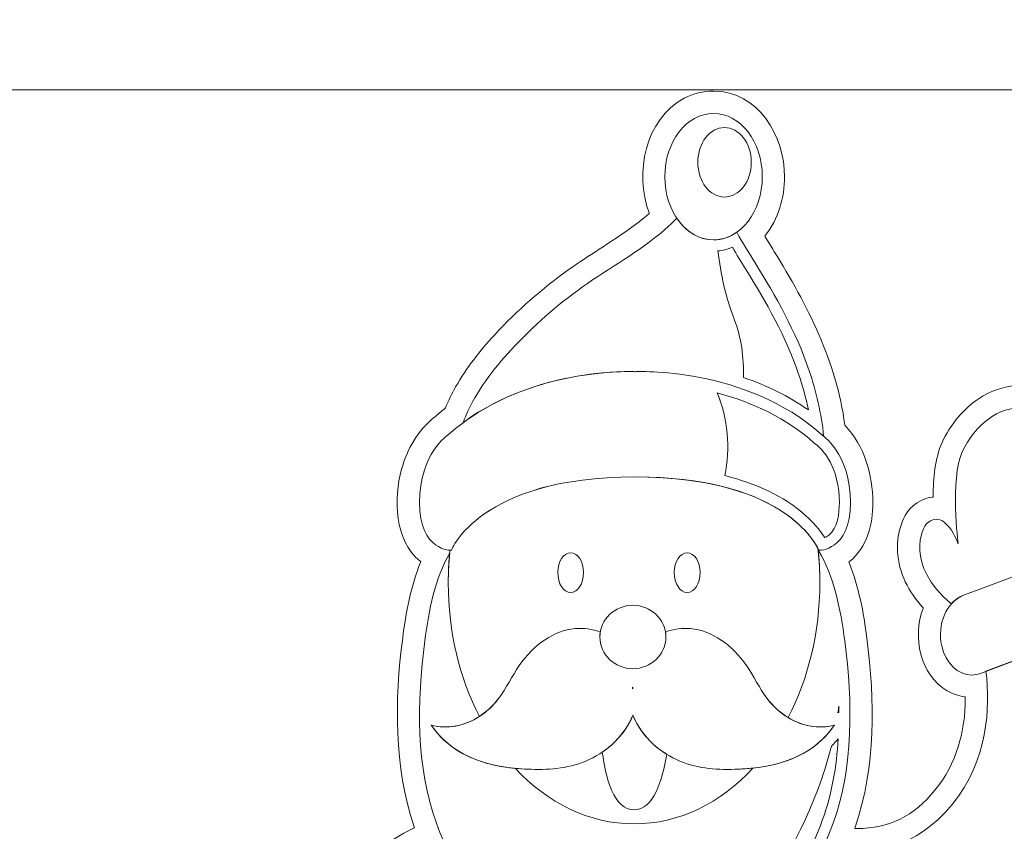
# Model space of a CAD drawing. Header units: millimetres. Extents: x -762 to 758, y -361 to 1446.
# Tile 37 of 150: x 108 to 191, y 264 to 332. Entities that reach past the tile are written whole.
import ezdxf

# ---------------------------------------------------------------- set-up
doc = ezdxf.new("R2010")
doc.units = ezdxf.units.MM
doc.header["$MEASUREMENT"] = 0
doc.layers.add('Layer 1', color=7, linetype='Continuous')

msp = doc.modelspace()

# ---------------------------------------------------------------- linework, layer by layer
at = {"layer": 'Layer 1', "color": 250, "lineweight": 9}
for points, knots in [([(-761.5629, 1446.3852), (-761.5629, 1446.3852), (758.4371, 1446.3852), (758.4371, 1446.3852), (758.4371, 1446.3852), (758.4371, 1446.3852), (758.4371, 36.3852), (758.4371, 36.3852), (758.4371, 36.3852), (758.4371, 36.3852), (-761.5629, 36.3852), (-761.5629, 36.3852), (-761.5629, 36.3852), (-761.5629, 36.3852), (-761.5629, 1446.3852), (-761.5629, 1446.3852)], [0, 0, 0, 0, 0.2, 0.2, 0.2, 0.2, 0.4, 0.4, 0.4, 0.4, 0.6, 0.6, 0.6, 0.6, 1, 1, 1, 1]), ([(145.1613, 146.9993), (145.1613, 146.9993), (174.343, 146.9993), (174.343, 146.9993), (174.343, 146.9993), (174.343, 146.9993), (174.343, 149.8117), (174.343, 149.8117), (174.343, 149.8117), (174.343, 149.8117), (183.8044, 149.8115), (183.8044, 149.8115), (183.8044, 149.8115), (185.7791, 149.9671), (186.6871, 151.1166), (186.8174, 153.0359), (186.8174, 153.0359), (187.1691, 158.2188), (185.428, 164.802), (180.454, 167.3451), (180.454, 167.3451), (180.454, 167.3451), (180.4179, 167.3636), (180.4179, 167.3636), (180.4179, 167.3636), (180.4179, 167.3636), (180.4066, 167.4025), (180.4066, 167.4025), (180.4066, 167.4025), (180.1006, 168.46), (179.5698, 169.4638), (178.8141, 170.2692), (178.8141, 170.2692), (178.8141, 170.2692), (178.7809, 170.3045), (178.7809, 170.3045), (178.7809, 170.3045), (178.7809, 170.3045), (183.2497, 192.2218), (183.2497, 192.2218), (183.2497, 192.2218), (183.2497, 192.2218), (183.2876, 192.2427), (183.2876, 192.2427), (183.2876, 192.2427), (187.347, 194.4871), (190.9826, 197.3809), (193.9386, 200.9658), (193.9386, 200.9658), (195.8708, 203.3089), (195.9804, 207.0295), (194.2271, 209.5001), (194.2271, 209.5001), (193.3978, 210.6689), (192.1483, 211.5222), (190.7072, 211.6908), (190.7072, 211.6908), (190.7072, 211.6908), (190.6452, 211.698), (190.6452, 211.698), (190.6452, 211.698), (190.6452, 211.698), (190.628, 211.7581), (190.628, 211.7581), (190.628, 211.7581), (189.8734, 214.3936), (189.0676, 217.0146), (188.2096, 219.6183), (188.2096, 219.6183), (188.2096, 219.6183), (186.2478, 225.5706), (186.2478, 225.5706), (186.2478, 225.5706), (186.2478, 225.5706), (186.2519, 225.5937), (186.2519, 225.5937), (186.2519, 225.5937), (186.479, 226.9064), (186.6099, 228.2344), (186.7171, 229.5616), (186.7171, 229.5616), (186.9722, 232.722), (186.9859, 235.9046), (186.7452, 239.0663), (186.7452, 239.0663), (186.7452, 239.0663), (186.7406, 239.1261), (186.7406, 239.1261), (186.7406, 239.1261), (186.7406, 239.1261), (186.793, 239.1552), (186.793, 239.1552), (186.793, 239.1552), (191.0742, 241.544), (195.097, 244.7489), (198.2036, 248.5531), (198.2036, 248.5531), (204.9079, 256.7625), (202.6443, 270.7139), (199.6977, 280.0269), (199.6977, 280.0269), (199.6977, 280.0269), (199.6808, 280.08), (199.6808, 280.08), (199.6808, 280.08), (199.6808, 280.08), (199.7194, 280.1202), (199.7194, 280.1202), (199.7194, 280.1202), (200.6838, 281.1225), (201.1563, 282.4826), (201.1833, 283.8595), (201.1833, 283.8595), (201.1969, 284.5472), (200.7995, 285.7932), (200.5473, 286.4305), (200.5473, 286.4305), (200.3199, 287.0055), (199.9971, 287.6781), (199.5769, 288.134), (199.5769, 288.134), (199.2619, 288.4446), (198.9038, 288.7053), (198.5086, 288.9044), (198.5086, 288.9044), (198.5003, 288.9085), (198.4921, 288.9126), (198.4838, 288.9167), (198.4838, 288.9167), (198.4838, 288.9167), (198.4265, 288.945), (198.4265, 288.945), (198.4265, 288.945), (198.4265, 288.945), (198.432, 289.0086), (198.432, 289.0086), (198.432, 289.0086), (198.6174, 291.212), (199.0271, 293.2629), (198.5807, 295.4754), (198.5807, 295.4754), (197.9708, 298.4972), (195.5875, 301.3976), (192.354, 301.6303), (192.354, 301.6303), (190.1201, 301.791), (188.0691, 300.6036), (186.674, 298.9264), (186.674, 298.9264), (186.1521, 298.299), (185.7121, 297.5992), (185.3731, 296.8568), (185.3731, 296.8568), (184.7804, 295.5589), (184.6431, 293.7768), (184.621, 292.3597), (184.621, 292.3597), (184.621, 292.3597), (184.6197, 292.2786), (184.6197, 292.2786), (184.6197, 292.2786), (184.6197, 292.2786), (184.5392, 292.2682), (184.5392, 292.2682), (184.5392, 292.2682), (183.9295, 292.1893), (183.373, 291.9096), (182.9094, 291.5111), (182.9094, 291.5111), (181.9256, 290.6652), (181.5654, 288.9346), (181.633, 287.6908), (181.633, 287.6908), (181.7304, 285.896), (182.5682, 284.3204), (183.759, 283.0075), (183.759, 283.0075), (183.759, 283.0075), (183.7973, 282.9651), (183.7973, 282.9651), (183.7973, 282.9651), (183.7973, 282.9651), (183.7772, 282.9116), (183.7772, 282.9116), (183.7772, 282.9116), (182.8856, 280.5329), (183.5023, 277.3518), (185.8119, 276.0026), (185.8119, 276.0026), (186.2554, 275.7435), (186.7416, 275.5718), (187.2496, 275.4955), (187.2496, 275.4955), (187.2496, 275.4955), (187.3291, 275.4835), (187.3291, 275.4835), (187.3291, 275.4835), (187.3291, 275.4835), (187.3293, 275.403), (187.3293, 275.403), (187.3293, 275.403), (187.3351, 272.5635), (186.5941, 269.8624), (184.7738, 267.641), (184.7738, 267.641), (182.9817, 265.4539), (181.0075, 264.4534), (178.1722, 264.4178), (178.1722, 264.4178), (178.1722, 264.4178), (178.04, 264.4161), (178.04, 264.4161), (178.04, 264.4161), (178.04, 264.4161), (178.0821, 264.5414), (178.0821, 264.5414), (178.0821, 264.5414), (179.8102, 269.6886), (179.7508, 275.1045), (179.0568, 280.4307), (179.0568, 280.4307), (178.7774, 282.5756), (178.3829, 284.7452), (177.5728, 286.7601), (177.5728, 286.7601), (177.5728, 286.7601), (177.5467, 286.8249), (177.5467, 286.8249), (177.5467, 286.8249), (177.5467, 286.8249), (177.6014, 286.8684), (177.6014, 286.8684), (177.6014, 286.8684), (179.0973, 288.0594), (179.5586, 289.9905), (179.5586, 291.8206), (179.5586, 291.8206), (179.5586, 294.1206), (178.8474, 296.5871), (177.2303, 298.2782), (177.2303, 298.2782), (177.2303, 298.2782), (177.2091, 298.3005), (177.2091, 298.3005), (177.2091, 298.3005), (177.2091, 298.3005), (177.2051, 298.3309), (177.2051, 298.3309), (177.2051, 298.3309), (176.5083, 303.6717), (174.0498, 308.4277), (171.2508, 312.9491), (171.2508, 312.9491), (171.0044, 313.3471), (170.7561, 313.744), (170.5138, 314.1445), (170.5138, 314.1445), (170.5138, 314.1445), (170.4802, 314.1999), (170.4802, 314.1999), (170.4802, 314.1999), (170.4802, 314.1999), (170.5201, 314.2509), (170.5201, 314.2509), (170.5201, 314.2509), (171.608, 315.6376), (172.1438, 317.4505), (172.1438, 319.2016), (172.1438, 319.2016), (172.1438, 322.6131), (169.9408, 326.3919), (166.1715, 326.3919), (166.1715, 326.3919), (165.3115, 326.3919), (164.4747, 326.1866), (163.714, 325.7849), (163.714, 325.7849), (160.3938, 324.0311), (159.5271, 319.4795), (160.7569, 316.1757), (160.7569, 316.1757), (160.7569, 316.1757), (160.7797, 316.1145), (160.7797, 316.1145), (160.7797, 316.1145), (160.7797, 316.1145), (160.7302, 316.0719), (160.7302, 316.0719), (160.7302, 316.0719), (160.2051, 315.6205), (159.6555, 315.1984), (159.0915, 314.7969), (159.0915, 314.7969), (157.4409, 313.6219), (155.695, 312.5888), (154.0415, 311.4182), (154.0415, 311.4182), (151.7637, 309.8055), (149.6727, 307.9658), (147.7795, 305.9154), (147.7795, 305.9154), (146.5427, 304.5759), (145.401, 303.1244), (144.4963, 301.5382), (144.4963, 301.5382), (144.1711, 300.968), (143.9052, 300.3689), (143.6372, 299.7706), (143.6372, 299.7706), (143.6372, 299.7706), (143.6277, 299.7494), (143.6277, 299.7494), (143.6277, 299.7494), (143.6277, 299.7494), (143.6094, 299.735), (143.6094, 299.735), (143.6094, 299.735), (143.2913, 299.4863), (142.9811, 299.2278), (142.6749, 298.9561), (142.6749, 298.9561), (141.3078, 297.8817), (140.4154, 296.2815), (139.9523, 294.6256), (139.9523, 294.6256), (139.2614, 292.155), (139.3679, 288.6478), (141.5091, 286.8871), (141.5091, 286.8871), (141.5091, 286.8871), (141.5622, 286.8434), (141.5622, 286.8434), (141.5622, 286.8434), (141.5622, 286.8434), (141.5365, 286.7796), (141.5365, 286.7796), (141.5365, 286.7796), (140.721, 284.7592), (140.3246, 282.5823), (140.0443, 280.4305), (140.0443, 280.4305), (139.3581, 275.1611), (139.2975, 269.6684), (141.0038, 264.5759), (141.0038, 264.5759), (141.0038, 264.5759), (141.0298, 264.4982), (141.0298, 264.4982), (141.0298, 264.4982), (141.0298, 264.4982), (140.9563, 264.4619), (140.9563, 264.4619), (140.9563, 264.4619), (132.1496, 260.1167), (122.4815, 246.3605), (118.1791, 237.6707), (118.1791, 237.6707), (118.1791, 237.6707), (118.1484, 237.6087), (118.1484, 237.6087), (118.1484, 237.6087), (118.1484, 237.6087), (118.0802, 237.6198), (118.0802, 237.6198), (118.0802, 237.6198), (115.6937, 238.0041), (113.7414, 236.0835), (113.1894, 233.8968), (113.1894, 233.8968), (112.8022, 232.363), (113.0205, 230.6187), (113.8547, 229.2655), (113.8547, 229.2655), (113.8547, 229.2655), (113.8863, 229.2143), (113.8863, 229.2143), (113.8863, 229.2143), (113.8863, 229.2143), (113.8529, 229.1642), (113.8529, 229.1642), (113.8529, 229.1642), (113.8414, 229.147), (113.8299, 229.1297), (113.8182, 229.1125), (113.8182, 229.1125), (112.6369, 227.3597), (111.4211, 225.8623), (110.8476, 223.777), (110.8476, 223.777), (110.0238, 220.7819), (110.8167, 217.0166), (113.0474, 214.7976), (113.0474, 214.7976), (115.2442, 212.6123), (118.5333, 212.198), (121.1878, 213.8077), (121.1878, 213.8077), (122.2059, 214.425), (123.0602, 215.6353), (123.6615, 216.6459), (123.6615, 216.6459), (123.6615, 216.6459), (123.7074, 216.723), (123.7074, 216.723), (123.7074, 216.723), (123.7074, 216.723), (123.7865, 216.6805), (123.7865, 216.6805), (123.7865, 216.6805), (124.2295, 216.4422), (124.7182, 216.3377), (125.2188, 216.329), (125.2188, 216.329), (126.6729, 216.3037), (127.9218, 217.6399), (128.4768, 218.8735), (128.4768, 218.8735), (129.2245, 220.5354), (129.1406, 222.461), (128.7636, 224.2055), (128.7636, 224.2055), (128.7636, 224.2055), (128.7513, 224.262), (128.7513, 224.262), (128.7513, 224.262), (128.7513, 224.262), (128.7964, 224.2983), (128.7964, 224.2983), (128.7964, 224.2983), (130.2788, 225.4902), (130.8838, 227.602), (130.673, 229.4434), (130.673, 229.4434), (130.673, 229.4434), (130.6676, 229.4903), (130.6676, 229.4903), (130.6676, 229.4903), (130.6676, 229.4903), (130.7021, 229.5225), (130.7021, 229.5225), (130.7021, 229.5225), (131.0549, 229.8527), (131.417, 230.173), (131.7887, 230.4817), (131.7887, 230.4817), (131.7887, 230.4817), (131.9303, 230.5992), (131.9303, 230.5992), (131.9303, 230.5992), (131.9303, 230.5992), (131.9422, 230.4156), (131.9422, 230.4156), (131.9422, 230.4156), (132.0462, 228.8048), (132.2161, 227.197), (132.4783, 225.6039), (132.4783, 225.6039), (132.4783, 225.6039), (132.4821, 225.5811), (132.4821, 225.5811), (132.4821, 225.5811), (132.4821, 225.5811), (132.4748, 225.5591), (132.4748, 225.5591), (132.4748, 225.5591), (130.9523, 220.977), (129.4226, 216.3949), (128.0968, 211.751), (128.0968, 211.751), (128.0968, 211.751), (128.0799, 211.6916), (128.0799, 211.6916), (128.0799, 211.6916), (128.0799, 211.6916), (128.0186, 211.6838), (128.0186, 211.6838), (128.0186, 211.6838), (126.599, 211.5006), (125.3705, 210.6539), (124.552, 209.5), (124.552, 209.5), (122.7987, 207.029), (122.9126, 203.3052), (124.8437, 200.9625), (124.8437, 200.9625), (127.9353, 197.2117), (131.7918, 194.2073), (136.0731, 191.9267), (136.0731, 191.9267), (136.0731, 191.9267), (136.1121, 191.9059), (136.1121, 191.9059), (136.1121, 191.9059), (136.1121, 191.9059), (140.4426, 170.6667), (140.4426, 170.6667), (140.4426, 170.6667), (140.4426, 170.6667), (140.4026, 170.6309), (140.4026, 170.6309), (140.4026, 170.6309), (139.3566, 169.6924), (138.6702, 168.39), (138.3463, 167.0326), (138.3463, 167.0326), (138.3463, 167.0326), (138.3373, 166.995), (138.3373, 166.995), (138.3373, 166.995), (138.3373, 166.995), (138.3045, 166.9746), (138.3045, 166.9746), (138.3045, 166.9746), (133.7756, 164.1672), (132.2451, 158.0485), (132.5816, 153.0376), (132.5816, 153.0376), (132.7098, 151.1275), (133.6209, 149.967), (135.5835, 149.8119), (135.5835, 149.8119), (135.5835, 149.8119), (145.1613, 149.8117), (145.1613, 149.8117), (145.1613, 149.8117), (145.1613, 149.8117), (145.1613, 146.9993), (145.1613, 146.9993)], [0, 0, 0, 0, 0.0075188, 0.0075188, 0.0075188, 0.0075188, 0.0150376, 0.0150376, 0.0150376, 0.0150376, 0.0225564, 0.0225564, 0.0225564, 0.0225564, 0.0300752, 0.0300752, 0.0300752, 0.0300752, 0.037594, 0.037594, 0.037594, 0.037594, 0.0451128, 0.0451128, 0.0451128, 0.0451128, 0.0526316, 0.0526316, 0.0526316, 0.0526316, 0.0601504, 0.0601504, 0.0601504, 0.0601504, 0.0676692, 0.0676692, 0.0676692, 0.0676692, 0.075188, 0.075188, 0.075188, 0.075188, 0.0827068, 0.0827068, 0.0827068, 0.0827068, 0.0902256, 0.0902256, 0.0902256, 0.0902256, 0.0977444, 0.0977444, 0.0977444, 0.0977444, 0.1052632, 0.1052632, 0.1052632, 0.1052632, 0.112782, 0.112782, 0.112782, 0.112782, 0.1203008, 0.1203008, 0.1203008, 0.1203008, 0.1278195, 0.1278195, 0.1278195, 0.1278195, 0.1353383, 0.1353383, 0.1353383, 0.1353383, 0.1428571, 0.1428571, 0.1428571, 0.1428571, 0.1503759, 0.1503759, 0.1503759, 0.1503759, 0.1578947, 0.1578947, 0.1578947, 0.1578947, 0.1654135, 0.1654135, 0.1654135, 0.1654135, 0.1729323, 0.1729323, 0.1729323, 0.1729323, 0.1804511, 0.1804511, 0.1804511, 0.1804511, 0.1879699, 0.1879699, 0.1879699, 0.1879699, 0.1954887, 0.1954887, 0.1954887, 0.1954887, 0.2030075, 0.2030075, 0.2030075, 0.2030075, 0.2105263, 0.2105263, 0.2105263, 0.2105263, 0.2180451, 0.2180451, 0.2180451, 0.2180451, 0.2255639, 0.2255639, 0.2255639, 0.2255639, 0.2330827, 0.2330827, 0.2330827, 0.2330827, 0.2406015, 0.2406015, 0.2406015, 0.2406015, 0.2481203, 0.2481203, 0.2481203, 0.2481203, 0.2556391, 0.2556391, 0.2556391, 0.2556391, 0.2631579, 0.2631579, 0.2631579, 0.2631579, 0.2706767, 0.2706767, 0.2706767, 0.2706767, 0.2781955, 0.2781955, 0.2781955, 0.2781955, 0.2857143, 0.2857143, 0.2857143, 0.2857143, 0.2932331, 0.2932331, 0.2932331, 0.2932331, 0.3007519, 0.3007519, 0.3007519, 0.3007519, 0.3082707, 0.3082707, 0.3082707, 0.3082707, 0.3157895, 0.3157895, 0.3157895, 0.3157895, 0.3233083, 0.3233083, 0.3233083, 0.3233083, 0.3308271, 0.3308271, 0.3308271, 0.3308271, 0.3383459, 0.3383459, 0.3383459, 0.3383459, 0.3458647, 0.3458647, 0.3458647, 0.3458647, 0.3533835, 0.3533835, 0.3533835, 0.3533835, 0.3609023, 0.3609023, 0.3609023, 0.3609023, 0.3684211, 0.3684211, 0.3684211, 0.3684211, 0.3759398, 0.3759398, 0.3759398, 0.3759398, 0.3834586, 0.3834586, 0.3834586, 0.3834586, 0.3909774, 0.3909774, 0.3909774, 0.3909774, 0.3984962, 0.3984962, 0.3984962, 0.3984962, 0.406015, 0.406015, 0.406015, 0.406015, 0.4135338, 0.4135338, 0.4135338, 0.4135338, 0.4210526, 0.4210526, 0.4210526, 0.4210526, 0.4285714, 0.4285714, 0.4285714, 0.4285714, 0.4360902, 0.4360902, 0.4360902, 0.4360902, 0.443609, 0.443609, 0.443609, 0.443609, 0.4511278, 0.4511278, 0.4511278, 0.4511278, 0.4586466, 0.4586466, 0.4586466, 0.4586466, 0.4661654, 0.4661654, 0.4661654, 0.4661654, 0.4736842, 0.4736842, 0.4736842, 0.4736842, 0.481203, 0.481203, 0.481203, 0.481203, 0.4887218, 0.4887218, 0.4887218, 0.4887218, 0.4962406, 0.4962406, 0.4962406, 0.4962406, 0.5037594, 0.5037594, 0.5037594, 0.5037594, 0.5112782, 0.5112782, 0.5112782, 0.5112782, 0.518797, 0.518797, 0.518797, 0.518797, 0.5263158, 0.5263158, 0.5263158, 0.5263158, 0.5338346, 0.5338346, 0.5338346, 0.5338346, 0.5413534, 0.5413534, 0.5413534, 0.5413534, 0.5488722, 0.5488722, 0.5488722, 0.5488722, 0.556391, 0.556391, 0.556391, 0.556391, 0.5639098, 0.5639098, 0.5639098, 0.5639098, 0.5714286, 0.5714286, 0.5714286, 0.5714286, 0.5789474, 0.5789474, 0.5789474, 0.5789474, 0.5864662, 0.5864662, 0.5864662, 0.5864662, 0.593985, 0.593985, 0.593985, 0.593985, 0.6015038, 0.6015038, 0.6015038, 0.6015038, 0.6090226, 0.6090226, 0.6090226, 0.6090226, 0.6165414, 0.6165414, 0.6165414, 0.6165414, 0.6240602, 0.6240602, 0.6240602, 0.6240602, 0.6315789, 0.6315789, 0.6315789, 0.6315789, 0.6390977, 0.6390977, 0.6390977, 0.6390977, 0.6466165, 0.6466165, 0.6466165, 0.6466165, 0.6541353, 0.6541353, 0.6541353, 0.6541353, 0.6616541, 0.6616541, 0.6616541, 0.6616541, 0.6691729, 0.6691729, 0.6691729, 0.6691729, 0.6766917, 0.6766917, 0.6766917, 0.6766917, 0.6842105, 0.6842105, 0.6842105, 0.6842105, 0.6917293, 0.6917293, 0.6917293, 0.6917293, 0.6992481, 0.6992481, 0.6992481, 0.6992481, 0.7067669, 0.7067669, 0.7067669, 0.7067669, 0.7142857, 0.7142857, 0.7142857, 0.7142857, 0.7218045, 0.7218045, 0.7218045, 0.7218045, 0.7293233, 0.7293233, 0.7293233, 0.7293233, 0.7368421, 0.7368421, 0.7368421, 0.7368421, 0.7443609, 0.7443609, 0.7443609, 0.7443609, 0.7518797, 0.7518797, 0.7518797, 0.7518797, 0.7593985, 0.7593985, 0.7593985, 0.7593985, 0.7669173, 0.7669173, 0.7669173, 0.7669173, 0.7744361, 0.7744361, 0.7744361, 0.7744361, 0.7819549, 0.7819549, 0.7819549, 0.7819549, 0.7894737, 0.7894737, 0.7894737, 0.7894737, 0.7969925, 0.7969925, 0.7969925, 0.7969925, 0.8045113, 0.8045113, 0.8045113, 0.8045113, 0.8120301, 0.8120301, 0.8120301, 0.8120301, 0.8195489, 0.8195489, 0.8195489, 0.8195489, 0.8270677, 0.8270677, 0.8270677, 0.8270677, 0.8345865, 0.8345865, 0.8345865, 0.8345865, 0.8421053, 0.8421053, 0.8421053, 0.8421053, 0.8496241, 0.8496241, 0.8496241, 0.8496241, 0.8571429, 0.8571429, 0.8571429, 0.8571429, 0.8646617, 0.8646617, 0.8646617, 0.8646617, 0.8721805, 0.8721805, 0.8721805, 0.8721805, 0.8796992, 0.8796992, 0.8796992, 0.8796992, 0.887218, 0.887218, 0.887218, 0.887218, 0.8947368, 0.8947368, 0.8947368, 0.8947368, 0.9022556, 0.9022556, 0.9022556, 0.9022556, 0.9097744, 0.9097744, 0.9097744, 0.9097744, 0.9172932, 0.9172932, 0.9172932, 0.9172932, 0.924812, 0.924812, 0.924812, 0.924812, 0.9323308, 0.9323308, 0.9323308, 0.9323308, 0.9398496, 0.9398496, 0.9398496, 0.9398496, 0.9473684, 0.9473684, 0.9473684, 0.9473684, 0.9548872, 0.9548872, 0.9548872, 0.9548872, 0.962406, 0.962406, 0.962406, 0.962406, 0.9699248, 0.9699248, 0.9699248, 0.9699248, 0.9774436, 0.9774436, 0.9774436, 0.9774436, 0.9849624, 0.9849624, 0.9849624, 0.9849624, 1, 1, 1, 1])]:
    msp.add_open_spline(points, degree=3, knots=knots, dxfattribs=at)
at = {"layer": 'Layer 1', "color": 240, "lineweight": 9}
msp.add_open_spline([(-241.5629, 326.4926), (-241.5629, 326.4926), (238.4371, 326.4926), (238.4371, 326.4926), (238.4371, 326.4926), (238.4371, 326.4926), (238.4371, 56.4926), (238.4371, 56.4926), (238.4371, 56.4926), (238.4371, 56.4926), (-241.5629, 56.4926), (-241.5629, 56.4926), (-241.5629, 56.4926), (-241.5629, 56.4926), (-241.5629, 326.4926), (-241.5629, 326.4926)], degree=3, knots=[0, 0, 0, 0, 0.2, 0.2, 0.2, 0.2, 0.4, 0.4, 0.4, 0.4, 0.6, 0.6, 0.6, 0.6, 1, 1, 1, 1], dxfattribs=at)
at = {"layer": 'Layer 1', "color": 140, "lineweight": 9}
for points, knots in [([(170.2687, 319.2016), (170.2687, 316.266), (168.4342, 313.8861), (166.1714, 313.8861), (166.1714, 313.8861), (163.9084, 313.8861), (162.0739, 316.266), (162.0739, 319.2016), (162.0739, 319.2016), (162.0739, 322.1373), (163.9084, 324.5169), (166.1714, 324.5169), (166.1714, 324.5169), (168.4342, 324.5169), (170.2687, 322.1373), (170.2687, 319.2016)], [0, 0, 0, 0, 0.2, 0.2, 0.2, 0.2, 0.4, 0.4, 0.4, 0.4, 0.6, 0.6, 0.6, 0.6, 1, 1, 1, 1]), ([(175.425, 297.3979), (175.239, 299.2884), (174.807, 301.1534), (174.2127, 302.8978), (174.2127, 302.8978), (173.0855, 306.2065), (171.4026, 309.1415), (169.6566, 311.9621), (169.6566, 311.9621), (169.1355, 312.8037), (168.6044, 313.6451), (168.1304, 314.5314), (168.1304, 314.5314), (167.5485, 314.1197), (166.881, 313.8858), (166.1715, 313.8858), (166.1715, 313.8858), (164.9407, 313.8858), (163.8369, 314.5897), (163.0857, 315.7043), (163.0857, 315.7043), (162.7319, 315.3469), (162.3668, 315.0095), (161.9956, 314.6914), (161.9956, 314.6914), (159.835, 312.8402), (157.4266, 311.5402), (155.153, 309.9334), (155.153, 309.9334), (153.027, 308.4308), (151.0154, 306.6559), (149.157, 304.6434), (149.157, 304.6434), (147.6688, 303.0314), (146.2576, 301.2326), (145.3243, 299.0284), (145.3243, 299.0284), (145.2556, 298.8662), (145.1901, 298.7012), (145.1272, 298.5341), (145.1272, 298.5341), (151.4439, 303.2192), (159.573, 302.8142), (159.573, 302.8142), (159.573, 302.8142), (159.573, 302.8142), (168.8333, 303.2759), (175.2667, 297.5173), (175.2667, 297.5173), (175.2667, 297.5173), (175.3256, 297.4786), (175.425, 297.3979)], [0, 0, 0, 0, 0.0714286, 0.0714286, 0.0714286, 0.0714286, 0.1428571, 0.1428571, 0.1428571, 0.1428571, 0.2142857, 0.2142857, 0.2142857, 0.2142857, 0.2857143, 0.2857143, 0.2857143, 0.2857143, 0.3571429, 0.3571429, 0.3571429, 0.3571429, 0.4285714, 0.4285714, 0.4285714, 0.4285714, 0.5, 0.5, 0.5, 0.5, 0.5714286, 0.5714286, 0.5714286, 0.5714286, 0.6428571, 0.6428571, 0.6428571, 0.6428571, 0.7142857, 0.7142857, 0.7142857, 0.7142857, 0.7857143, 0.7857143, 0.7857143, 0.7857143, 0.8571429, 0.8571429, 0.8571429, 0.8571429, 1, 1, 1, 1]), ([(175.2669, 297.5173), (168.8334, 303.2761), (159.5728, 302.8141), (159.5728, 302.8141), (159.5728, 302.8141), (159.5728, 302.8141), (150.3123, 303.2761), (143.8792, 297.5173), (143.8792, 297.5173), (143.8792, 297.5173), (141.4622, 295.9386), (141.4622, 291.8207), (141.4622, 291.8207), (141.4622, 287.7025), (144.1341, 287.8079), (144.1341, 287.8079), (144.1341, 287.8079), (144.1341, 287.8079), (146.4902, 293.9753), (159.5728, 293.9753), (159.5728, 293.9753), (172.6557, 293.9753), (175.0117, 287.8079), (175.0117, 287.8079), (175.0117, 287.8079), (175.0117, 287.8079), (177.6836, 287.7025), (177.6836, 291.8207), (177.6836, 291.8207), (177.6836, 295.9386), (175.2669, 297.5173), (175.2669, 297.5173)], [0, 0, 0, 0, 0.1111111, 0.1111111, 0.1111111, 0.1111111, 0.2222222, 0.2222222, 0.2222222, 0.2222222, 0.3333333, 0.3333333, 0.3333333, 0.3333333, 0.4444444, 0.4444444, 0.4444444, 0.4444444, 0.5555556, 0.5555556, 0.5555556, 0.5555556, 0.6666667, 0.6666667, 0.6666667, 0.6666667, 0.7777778, 0.7777778, 0.7777778, 0.7777778, 1, 1, 1, 1]), ([(196.4852, 287.4383), (196.4834, 289.9761), (197.2429, 292.6246), (196.7427, 295.1046), (196.7427, 295.1046), (196.2213, 297.6873), (194.274, 299.6122), (192.2193, 299.7602), (192.2193, 299.7602), (190.1641, 299.908), (188.1275, 298.3746), (187.0786, 296.0778), (187.0786, 296.0778), (186.0295, 293.7811), (186.7266, 288.3633), (186.7266, 288.3633), (186.7266, 288.3633), (186.7266, 288.3633), (185.6491, 291.3941), (184.1319, 290.0894), (184.1319, 290.0894), (183.7013, 289.7191), (182.2176, 286.596), (186.155, 283.3059), (186.155, 283.3059), (186.4318, 283.6155), (186.7627, 283.8544), (187.1367, 283.995), (187.1367, 283.995), (187.1367, 283.995), (195.9638, 287.314), (195.9638, 287.314), (195.9638, 287.314), (196.1374, 287.3792), (196.3119, 287.42), (196.4852, 287.4383)], [0, 0, 0, 0, 0.1, 0.1, 0.1, 0.1, 0.2, 0.2, 0.2, 0.2, 0.3, 0.3, 0.3, 0.3, 0.4, 0.4, 0.4, 0.4, 0.5, 0.5, 0.5, 0.5, 0.6, 0.6, 0.6, 0.6, 0.7, 0.7, 0.7, 0.7, 0.8, 0.8, 0.8, 0.8, 1, 1, 1, 1]), ([(175.1049, 285.0709), (175.1049, 280.8758), (174.1218, 276.9786), (172.4381, 273.7458), (172.4381, 273.7458), (171.7783, 274.148), (171.1722, 274.696), (170.6628, 275.3739), (170.6628, 275.3739), (170.029, 276.2174), (169.5458, 277.2308), (168.9423, 278.111), (168.9423, 278.111), (167.7431, 279.8613), (166.0375, 281.0559), (164.2368, 281.2238), (164.2368, 281.2238), (163.5297, 281.2899), (162.8116, 281.1892), (162.1293, 280.9353), (162.1293, 280.9353), (162.1515, 280.7995), (162.1634, 280.6605), (162.1634, 280.5187), (162.1634, 280.5187), (162.1634, 279.0469), (160.9216, 277.8534), (159.39, 277.8534), (159.39, 277.8534), (157.8582, 277.8534), (156.6167, 279.0469), (156.6167, 280.5187), (156.6167, 280.5187), (156.6167, 280.6605), (156.6285, 280.7995), (156.6508, 280.9353), (156.6508, 280.9353), (155.9684, 281.1892), (155.2504, 281.2899), (154.5432, 281.2238), (154.5432, 281.2238), (152.7423, 281.0559), (151.0365, 279.8613), (149.8375, 278.111), (149.8375, 278.111), (149.2344, 277.2308), (148.7506, 276.2174), (148.1173, 275.3739), (148.1173, 275.3739), (147.6479, 274.749), (147.0968, 274.2346), (146.4968, 273.843), (146.4968, 273.843), (144.8434, 277.0566), (143.8789, 280.9174), (143.8789, 285.0709), (143.8789, 285.0709), (143.8789, 286.0005), (143.9285, 286.9147), (144.022, 287.811), (144.022, 287.811), (144.0933, 287.8061), (144.1339, 287.8078), (144.1339, 287.8078), (144.1339, 287.8078), (144.1339, 287.8078), (146.4901, 293.9755), (159.573, 293.9755), (159.573, 293.9755), (171.4696, 293.9755), (174.4961, 288.8757), (174.9471, 287.951), (174.9471, 287.951), (175.0504, 287.0101), (175.1049, 286.0489), (175.1049, 285.0709)], [0, 0, 0, 0, 0.05, 0.05, 0.05, 0.05, 0.1, 0.1, 0.1, 0.1, 0.15, 0.15, 0.15, 0.15, 0.2, 0.2, 0.2, 0.2, 0.25, 0.25, 0.25, 0.25, 0.3, 0.3, 0.3, 0.3, 0.35, 0.35, 0.35, 0.35, 0.4, 0.4, 0.4, 0.4, 0.45, 0.45, 0.45, 0.45, 0.5, 0.5, 0.5, 0.5, 0.55, 0.55, 0.55, 0.55, 0.6, 0.6, 0.6, 0.6, 0.65, 0.65, 0.65, 0.65, 0.7, 0.7, 0.7, 0.7, 0.75, 0.75, 0.75, 0.75, 0.8, 0.8, 0.8, 0.8, 0.85, 0.85, 0.85, 0.85, 0.9, 0.9, 0.9, 0.9, 1, 1, 1, 1]), ([(177.1976, 280.1884), (176.842, 282.9167), (176.2946, 285.6222), (174.967, 287.8078), (174.967, 287.8078), (174.967, 287.8078), (174.9667, 287.7674), (174.9667, 287.7674), (174.9667, 287.7674), (175.0574, 286.8851), (175.1049, 285.9854), (175.1049, 285.0709), (175.1049, 285.0709), (175.1049, 280.8758), (174.1218, 276.9786), (172.4381, 273.7458), (172.4381, 273.7458), (173.6442, 273.0107), (175.0303, 272.7643), (176.3372, 273.1113), (176.3372, 273.1113), (174.6474, 270.6618), (172.0465, 269.7775), (169.479, 269.503), (169.479, 269.503), (166.7721, 266.5774), (163.2906, 264.8167), (159.4919, 264.8167), (159.4919, 264.8167), (155.7028, 264.8167), (152.2296, 266.5683), (149.5257, 269.4806), (149.5257, 269.4806), (146.8864, 269.7272), (144.182, 270.5903), (142.4427, 273.1113), (142.4427, 273.1113), (143.8057, 272.7494), (145.2554, 273.0328), (146.4968, 273.843), (146.4968, 273.843), (144.8434, 277.0566), (143.8789, 280.9174), (143.8789, 285.0709), (143.8789, 285.0709), (143.8789, 285.9203), (143.9206, 286.7568), (143.9991, 287.5786), (143.9991, 287.5786), (142.7696, 285.4345), (142.2466, 282.8223), (141.9037, 280.1884), (141.9037, 280.1884), (141.2337, 275.0446), (141.1586, 269.5954), (142.8776, 264.8655), (142.8776, 264.8655), (145.9454, 256.4238), (152.2204, 252.5472), (159.5506, 252.5472), (159.5506, 252.5472), (167.1968, 252.5472), (173.1557, 256.4238), (176.2233, 264.8655), (176.2233, 264.8655), (177.9421, 269.5954), (177.8671, 275.0446), (177.1976, 280.1884)], [0, 0, 0, 0, 0.0555556, 0.0555556, 0.0555556, 0.0555556, 0.1111111, 0.1111111, 0.1111111, 0.1111111, 0.1666667, 0.1666667, 0.1666667, 0.1666667, 0.2222222, 0.2222222, 0.2222222, 0.2222222, 0.2777778, 0.2777778, 0.2777778, 0.2777778, 0.3333333, 0.3333333, 0.3333333, 0.3333333, 0.3888889, 0.3888889, 0.3888889, 0.3888889, 0.4444444, 0.4444444, 0.4444444, 0.4444444, 0.5, 0.5, 0.5, 0.5, 0.5555556, 0.5555556, 0.5555556, 0.5555556, 0.6111111, 0.6111111, 0.6111111, 0.6111111, 0.6666667, 0.6666667, 0.6666667, 0.6666667, 0.7222222, 0.7222222, 0.7222222, 0.7222222, 0.7777778, 0.7777778, 0.7777778, 0.7777778, 0.8333333, 0.8333333, 0.8333333, 0.8333333, 0.8888889, 0.8888889, 0.8888889, 0.8888889, 1, 1, 1, 1]), ([(187.8655, 277.3248), (186.7278, 277.3248), (185.6804, 278.2923), (185.3475, 279.7805), (185.3475, 279.7805), (184.9444, 281.5852), (185.7454, 283.472), (187.1365, 283.995), (187.1365, 283.995), (187.1365, 283.995), (195.9638, 287.3141), (195.9638, 287.3141), (195.9638, 287.3141), (197.3581, 287.8381), (198.8095, 286.798), (199.2127, 284.994), (199.2127, 284.994), (199.6156, 283.1894), (198.8146, 281.3023), (197.4237, 280.7796), (197.4237, 280.7796), (197.4237, 280.7796), (188.5962, 277.4604), (188.5962, 277.4604), (188.5962, 277.4604), (188.3525, 277.3686), (188.1067, 277.3248), (187.8655, 277.3248)], [0, 0, 0, 0, 0.125, 0.125, 0.125, 0.125, 0.25, 0.25, 0.25, 0.25, 0.375, 0.375, 0.375, 0.375, 0.5, 0.5, 0.5, 0.5, 0.625, 0.625, 0.625, 0.625, 0.75, 0.75, 0.75, 0.75, 1, 1, 1, 1]), ([(162.1293, 280.9353), (162.8116, 281.1892), (163.5297, 281.2899), (164.2368, 281.2238), (164.2368, 281.2238), (166.0375, 281.0559), (167.7431, 279.8613), (168.9423, 278.111), (168.9423, 278.111), (169.5458, 277.2308), (170.029, 276.2174), (170.6628, 275.3739), (170.6628, 275.3739), (172.1035, 273.4565), (174.3154, 272.5744), (176.3372, 273.1113), (176.3372, 273.1113), (174.3784, 270.272), (171.1953, 269.5352), (168.2595, 269.4142), (168.2595, 269.4142), (166.6047, 269.3462), (164.9198, 269.425), (163.3439, 270.0846), (163.3439, 270.0846), (161.7679, 270.7444), (160.1683, 272.0479), (159.39, 273.9442), (159.39, 273.9442), (158.6116, 272.0479), (157.0118, 270.7444), (155.4362, 270.0846), (155.4362, 270.0846), (153.8601, 269.425), (152.1754, 269.3462), (150.52, 269.4142), (150.52, 269.4142), (147.5845, 269.5352), (144.4016, 270.272), (142.4427, 273.1113), (142.4427, 273.1113), (144.4646, 272.5744), (146.6769, 273.4565), (148.1173, 275.3739), (148.1173, 275.3739), (148.7506, 276.2174), (149.2344, 277.2308), (149.8375, 278.111), (149.8375, 278.111), (151.0365, 279.8613), (152.7423, 281.0559), (154.5432, 281.2238), (154.5432, 281.2238), (155.2504, 281.2899), (155.9684, 281.1892), (156.6508, 280.9353), (156.6508, 280.9353), (156.6285, 280.7995), (156.6167, 280.6605), (156.6167, 280.5187), (156.6167, 280.5187), (156.6167, 279.0469), (157.8582, 277.8534), (159.39, 277.8534), (159.39, 277.8534), (160.9216, 277.8534), (162.1634, 279.0469), (162.1634, 280.5187), (162.1634, 280.5187), (162.1634, 280.6605), (162.1515, 280.7995), (162.1293, 280.9353)], [0, 0, 0, 0, 0.0526316, 0.0526316, 0.0526316, 0.0526316, 0.1052632, 0.1052632, 0.1052632, 0.1052632, 0.1578947, 0.1578947, 0.1578947, 0.1578947, 0.2105263, 0.2105263, 0.2105263, 0.2105263, 0.2631579, 0.2631579, 0.2631579, 0.2631579, 0.3157895, 0.3157895, 0.3157895, 0.3157895, 0.3684211, 0.3684211, 0.3684211, 0.3684211, 0.4210526, 0.4210526, 0.4210526, 0.4210526, 0.4736842, 0.4736842, 0.4736842, 0.4736842, 0.5263158, 0.5263158, 0.5263158, 0.5263158, 0.5789474, 0.5789474, 0.5789474, 0.5789474, 0.6315789, 0.6315789, 0.6315789, 0.6315789, 0.6842105, 0.6842105, 0.6842105, 0.6842105, 0.7368421, 0.7368421, 0.7368421, 0.7368421, 0.7894737, 0.7894737, 0.7894737, 0.7894737, 0.8421053, 0.8421053, 0.8421053, 0.8421053, 0.8947368, 0.8947368, 0.8947368, 0.8947368, 1, 1, 1, 1]), ([(175.791, 262.6796), (179.6418, 262.2418), (183.1328, 262.68), (186.2241, 266.4526), (186.2241, 266.4526), (189.2608, 270.1584), (189.4269, 274.572), (189.0688, 277.6382), (189.0688, 277.6382), (189.0688, 277.6382), (197.4239, 280.7795), (197.4239, 280.7795), (197.4239, 280.7795), (197.44, 280.7855), (197.4557, 280.792), (197.4717, 280.7984), (197.4717, 280.7984), (200.076, 273.1244), (203.5308, 258.0404), (196.7513, 249.7392), (196.7513, 249.7392), (193.3436, 245.5663), (188.8795, 242.3225), (184.7645, 240.1932), (184.7645, 240.1932), (184.0554, 247.3491), (181.7852, 255.8503), (175.791, 262.6796)], [0, 0, 0, 0, 0.125, 0.125, 0.125, 0.125, 0.25, 0.25, 0.25, 0.25, 0.375, 0.375, 0.375, 0.375, 0.5, 0.5, 0.5, 0.5, 0.625, 0.625, 0.625, 0.625, 0.75, 0.75, 0.75, 0.75, 1, 1, 1, 1]), ([(159.3546, 276.2468), (159.3666, 276.2172), (159.3776, 276.1856), (159.39, 276.1562), (159.39, 276.1562), (159.39, 276.1562), (159.39, 276.2973), (159.39, 276.2973), (159.39, 276.2973), (159.3788, 276.2803), (159.3656, 276.2638), (159.3546, 276.2468)], [0, 0, 0, 0, 0.25, 0.25, 0.25, 0.25, 0.5, 0.5, 0.5, 0.5, 1, 1, 1, 1]), ([(169.479, 269.503), (166.7721, 266.5774), (163.2906, 264.8167), (159.4919, 264.8167), (159.4919, 264.8167), (155.7028, 264.8167), (152.2296, 266.5683), (149.5257, 269.4806), (149.5257, 269.4806), (149.8588, 269.4494), (150.1909, 269.4278), (150.52, 269.4142), (150.52, 269.4142), (152.1754, 269.3462), (153.8601, 269.425), (155.4362, 270.0846), (155.4362, 270.0846), (157.0118, 270.7444), (158.6116, 272.0479), (159.39, 273.9442), (159.39, 273.9442), (160.1683, 272.0479), (161.7679, 270.7444), (163.3439, 270.0846), (163.3439, 270.0846), (164.9198, 269.425), (166.6047, 269.3462), (168.2595, 269.4142), (168.2595, 269.4142), (168.6626, 269.4308), (169.0705, 269.4593), (169.479, 269.503)], [0, 0, 0, 0, 0.1111111, 0.1111111, 0.1111111, 0.1111111, 0.2222222, 0.2222222, 0.2222222, 0.2222222, 0.3333333, 0.3333333, 0.3333333, 0.3333333, 0.4444444, 0.4444444, 0.4444444, 0.4444444, 0.5555556, 0.5555556, 0.5555556, 0.5555556, 0.6666667, 0.6666667, 0.6666667, 0.6666667, 0.7777778, 0.7777778, 0.7777778, 0.7777778, 1, 1, 1, 1])]:
    msp.add_open_spline(points, degree=3, knots=knots, dxfattribs=at)
at = {"layer": 'Layer 1', "color": 114, "lineweight": 9}
for points, knots in [([(169.3466, 320.4091), (169.3466, 318.7982), (168.3396, 317.4917), (167.0978, 317.4917), (167.0978, 317.4917), (165.8556, 317.4917), (164.8488, 318.7982), (164.8488, 320.4091), (164.8488, 320.4091), (164.8488, 322.0204), (165.8556, 323.3263), (167.0978, 323.3263), (167.0978, 323.3263), (168.3396, 323.3263), (169.3466, 322.0204), (169.3466, 320.4091)], [0, 0, 0, 0, 0.2, 0.2, 0.2, 0.2, 0.4, 0.4, 0.4, 0.4, 0.6, 0.6, 0.6, 0.6, 1, 1, 1, 1]), ([(167.7651, 313.2652), (167.3755, 313.1053), (166.9649, 313.0026), (166.5409, 312.9648), (166.5409, 312.9648), (166.7567, 311.0048), (167.203, 309.0632), (167.9116, 307.2245), (167.9116, 307.2245), (168.5116, 305.6681), (168.7275, 303.9847), (168.6904, 302.3206), (168.6904, 302.3206), (170.626, 301.6624), (172.4725, 300.7672), (174.1427, 299.5999), (174.1427, 299.5999), (173.9344, 300.6154), (173.6583, 301.6179), (173.3252, 302.5954), (173.3252, 302.5954), (172.2471, 305.7603), (170.612, 308.6376), (168.8595, 311.4686), (168.8595, 311.4686), (168.4902, 312.0651), (168.118, 312.6594), (167.7651, 313.2652)], [0, 0, 0, 0, 0.125, 0.125, 0.125, 0.125, 0.25, 0.25, 0.25, 0.25, 0.375, 0.375, 0.375, 0.375, 0.5, 0.5, 0.5, 0.5, 0.625, 0.625, 0.625, 0.625, 0.75, 0.75, 0.75, 0.75, 1, 1, 1, 1]), ([(167.1305, 294.0777), (169.5944, 293.4618), (172.0591, 292.4117), (173.9395, 290.7033), (173.9395, 290.7033), (174.4486, 290.2408), (175.0803, 289.554), (175.5142, 288.8663), (175.5142, 288.8663), (175.6444, 288.9254), (175.7658, 289.0004), (175.8606, 289.0779), (175.8606, 289.0779), (176.6045, 289.686), (176.7462, 290.9342), (176.7462, 291.8206), (176.7462, 291.8206), (176.7462, 293.1452), (176.4675, 294.4858), (175.7475, 295.613), (175.7475, 295.613), (175.5159, 295.9757), (175.1126, 296.4862), (174.7487, 296.736), (174.7487, 296.736), (174.7487, 296.736), (174.6946, 296.7713), (174.6946, 296.7713), (174.6946, 296.7713), (174.6946, 296.7713), (174.6417, 296.8187), (174.6417, 296.8187), (174.6417, 296.8187), (172.3253, 298.8921), (169.4708, 300.2417), (166.4796, 301.0279), (166.4796, 301.0279), (167.4086, 298.876), (167.5716, 296.3779), (167.1305, 294.0777)], [0, 0, 0, 0, 0.0909091, 0.0909091, 0.0909091, 0.0909091, 0.1818182, 0.1818182, 0.1818182, 0.1818182, 0.2727273, 0.2727273, 0.2727273, 0.2727273, 0.3636364, 0.3636364, 0.3636364, 0.3636364, 0.4545455, 0.4545455, 0.4545455, 0.4545455, 0.5454545, 0.5454545, 0.5454545, 0.5454545, 0.6363636, 0.6363636, 0.6363636, 0.6363636, 0.7272727, 0.7272727, 0.7272727, 0.7272727, 0.8181818, 0.8181818, 0.8181818, 0.8181818, 1, 1, 1, 1]), ([(155.2499, 285.9284), (155.2499, 285.0105), (154.7641, 284.2662), (154.1641, 284.2662), (154.1641, 284.2662), (153.5647, 284.2662), (153.0785, 285.0105), (153.0785, 285.9284), (153.0785, 285.9284), (153.0785, 286.8462), (153.5647, 287.5901), (154.1641, 287.5901), (154.1641, 287.5901), (154.7641, 287.5901), (155.2499, 286.8462), (155.2499, 285.9284)], [0, 0, 0, 0, 0.2, 0.2, 0.2, 0.2, 0.4, 0.4, 0.4, 0.4, 0.6, 0.6, 0.6, 0.6, 1, 1, 1, 1]), ([(165.0434, 285.9284), (165.0434, 285.0105), (164.5578, 284.2662), (163.9579, 284.2662), (163.9579, 284.2662), (163.3584, 284.2662), (162.8725, 285.0105), (162.8725, 285.9284), (162.8725, 285.9284), (162.8725, 286.8462), (163.3584, 287.5901), (163.9579, 287.5901), (163.9579, 287.5901), (164.5578, 287.5901), (165.0434, 286.8462), (165.0434, 285.9284)], [0, 0, 0, 0, 0.2, 0.2, 0.2, 0.2, 0.4, 0.4, 0.4, 0.4, 0.6, 0.6, 0.6, 0.6, 1, 1, 1, 1]), ([(162.1634, 280.5187), (162.1634, 279.0469), (160.9216, 277.8534), (159.39, 277.8534), (159.39, 277.8534), (157.8582, 277.8534), (156.6167, 279.0469), (156.6167, 280.5187), (156.6167, 280.5187), (156.6167, 281.9909), (157.8582, 283.1838), (159.39, 283.1838), (159.39, 283.1838), (160.9216, 283.1838), (162.1634, 281.9909), (162.1634, 280.5187)], [0, 0, 0, 0, 0.2, 0.2, 0.2, 0.2, 0.4, 0.4, 0.4, 0.4, 0.6, 0.6, 0.6, 0.6, 1, 1, 1, 1]), ([(176.6234, 274.1573), (176.6234, 274.1573), (176.702, 274.1782), (176.702, 274.1782), (176.702, 274.1782), (176.7007, 274.3556), (176.6983, 274.533), (176.6945, 274.7103), (176.6945, 274.7103), (176.6728, 274.526), (176.649, 274.3417), (176.6234, 274.1573)], [0, 0, 0, 0, 0.25, 0.25, 0.25, 0.25, 0.5, 0.5, 0.5, 0.5, 1, 1, 1, 1]), ([(156.8226, 270.8407), (157.1128, 268.6201), (157.8112, 265.9957), (159.4919, 265.9957), (159.4919, 265.9957), (161.1272, 265.9957), (161.8836, 268.4805), (162.2326, 270.6603), (162.2326, 270.6603), (161.0744, 271.3835), (160.016, 272.4641), (159.4168, 273.8804), (159.4168, 273.8804), (159.4168, 273.8804), (159.3631, 273.8804), (159.3631, 273.8804), (159.3631, 273.8804), (158.8117, 272.5773), (157.8714, 271.5584), (156.8226, 270.8407)], [0, 0, 0, 0, 0.1666667, 0.1666667, 0.1666667, 0.1666667, 0.3333333, 0.3333333, 0.3333333, 0.3333333, 0.5, 0.5, 0.5, 0.5, 0.6666667, 0.6666667, 0.6666667, 0.6666667, 1, 1, 1, 1]), ([(176.6488, 271.9696), (176.4679, 271.7506), (176.2765, 271.5406), (176.0745, 271.3405), (176.0745, 271.3405), (175.5504, 269.2364), (174.7916, 267.1968), (173.8977, 265.2229), (173.8977, 265.2229), (171.8906, 260.7908), (169.5014, 257.3296), (165.4748, 254.5351), (165.4748, 254.5351), (165.3917, 254.4775), (165.3082, 254.4202), (165.2245, 254.3635), (165.2245, 254.3635), (170.0746, 255.9845), (173.386, 259.8025), (175.3422, 265.1857), (175.3422, 265.1857), (176.1235, 267.3357), (176.5154, 269.6374), (176.6488, 271.9696)], [0, 0, 0, 0, 0.1428571, 0.1428571, 0.1428571, 0.1428571, 0.2857143, 0.2857143, 0.2857143, 0.2857143, 0.4285714, 0.4285714, 0.4285714, 0.4285714, 0.5714286, 0.5714286, 0.5714286, 0.5714286, 0.7142857, 0.7142857, 0.7142857, 0.7142857, 1, 1, 1, 1])]:
    msp.add_open_spline(points, degree=3, knots=knots, dxfattribs=at)

doc.saveas('drawing.dxf')
